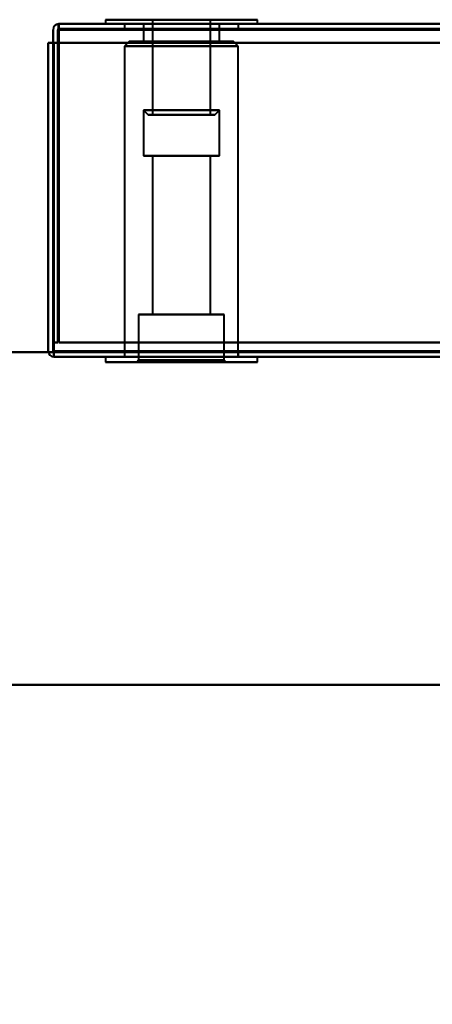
# Model space of a CAD drawing. Header units: millimetres. Extents: x -852 to 852, y -1321 to 592.
# Tile 54 of 111: x -172 to -129, y -524 to -420. Entities that reach past the tile are written whole.
import ezdxf

# ---------------------------------------------------------------- set-up
doc = ezdxf.new("R2010")
doc.units = ezdxf.units.MM
doc.layers.add('A-GENM', color=13, linetype='Continuous', lineweight=40)
doc.layers.add('G-IMPT', color=8, linetype='Continuous', lineweight=40)

# ---------------------------------------------------------------- blocks, each defined once
blk = doc.blocks.new('Nexa Toit - 1000-768948-Niveau de réf_')
at = {"layer": 'A-GENM'}
for p, q in [((-705, -490), (705, -490)), ((705, -490), (-705, -490))]:
    blk.add_line(p, q, dxfattribs=at)
blk = doc.blocks.new('Maintenance r21 - Maintenance r21-769076-Niveau de réf_')
at = {"layer": 'A-GENM'}
for p, q in [((-690, -455), (690, -455)), ((690, -455), (-690, -455))]:
    blk.add_line(p, q, dxfattribs=at)
blk = doc.blocks.new('NEXA 1500 CALQUES_dwg-769064-Niveau de réf_')
at = {"layer": 'G-IMPT'}
for p, q in [((688.9, -388.05), (-167.9, -388.05)), ((-167.9, -388.65), (-167.9, -388.05)), ((-167.9, -388.65), (-167.9, -388.05)), ((-167.9, -388.05), (-167.9, -388.65)), ((-167.9, -388.05), (-167.9, -388.65)), ((-163, -387.6), (-163, -388.05)), ((-163, -387.6), (-163, -388.05)), ((-147, -387.6), (-163, -387.6)), ((-147, -387.6), (-163, -387.6)), ((-163, -387.6), (-155, -387.6)), ((-155, -388.05), (-163, -388.05)), ((-155, -388.05), (-163, -388.05)), ((-163, -388.05), (-147, -388.05)), ((-163, -388.05), (-147, -388.05)), ((-163, -388.05), (-147, -388.05)), ((-163, -388.05), (-147, -388.05)), ((-161, -388.05), (-161, -388.55)), ((-161, -388.05), (-161, -388.55)), ((-161, -388.05), (-155, -388.05)), ((-161, -388.05), (-155, -388.05)), ((-149, -388.05), (-161, -388.05)), ((-155, -388.05), (-161, -388.05)), ((-149, -388.05), (-161, -388.05)), ((-155, -388.05), (-161, -388.05)), ((-159, -388.05), (-159, -389.9)), ((-159, -388.05), (-159, -389.9)), ((-159, -388.05), (-153.98, -388.05)), ((-159, -388.05), (-153.98, -388.05)), ((-153.98, -388.05), (-159, -388.05)), ((-153.98, -388.05), (-159, -388.05)), ((-158.05, -387.6), (-158.05, -397.6)), ((-158.05, -387.6), (-158.05, -397.6)), ((-154.23, -387.6), (-158.05, -387.6)), ((-158.05, -387.6), (-152.05, -387.6)), ((-157.95, -387.6), (-151.95, -387.6)), ((-156.02, -388.05), (-151, -388.05)), ((-156.02, -388.05), (-151, -388.05)), ((-151, -388.05), (-156.02, -388.05)), ((-151, -388.05), (-156.02, -388.05)), ((-152.05, -387.6), (-155.77, -387.6)), ((-155, -387.6), (-147, -387.6)), ((-155, -387.6), (-147, -387.6)), ((-155, -387.6), (-147, -387.6)), ((-155, -388.05), (-149, -388.05)), ((-155, -388.05), (-149, -388.05)), ((-149, -388.05), (-155, -388.05)), ((-149, -388.05), (-155, -388.05)), ((-147, -388.05), (-155, -388.05)), ((-147, -388.05), (-155, -388.05)), ((-147, -388.05), (-155, -388.05)), ((-147, -388.05), (-155, -388.05)), ((-151.95, -387.6), (-154.23, -387.6)), ((-151.95, -397.6), (-151.95, -387.6)), ((-151.95, -397.6), (-151.95, -387.6)), ((-151, -389.9), (-151, -388.05)), ((-151, -389.9), (-151, -388.05)), ((-149, -388.55), (-149, -388.05)), ((-149, -388.55), (-149, -388.05)), ((-147, -388.05), (-147, -387.6)), ((-147, -388.05), (-147, -387.6)), ((-161, -388.55), (-149, -388.55)), ((-161, -388.55), (-149, -388.55)), ((-161, -388.55), (-149, -388.55)), ((-161, -388.55), (-149, -388.55)), ((-149, -388.55), (-161, -388.55)), ((-149, -388.55), (-161, -388.55)), ((-149, -388.55), (-161, -388.55)), ((-149, -388.55), (-161, -388.55)), ((-160.48, -389.9), (-160.98, -390.4)), ((-160.48, -389.9), (-160.98, -390.4)), ((-155, -389.9), (-160.48, -389.9)), ((-160.48, -389.9), (-155, -389.9)), ((-155, -389.9), (-160.48, -389.9)), ((-160.48, -389.9), (-155, -389.9)), ((-159, -389.9), (-155, -389.9)), ((-159, -389.9), (-155, -389.9)), ((-155, -389.9), (-159, -389.9)), ((-155, -389.9), (-159, -389.9)), ((-151, -389.9), (-156.02, -389.9)), ((-151, -389.9), (-156.02, -389.9)), ((-149.53, -389.9), (-155, -389.9)), ((-155, -389.9), (-151, -389.9)), ((-149.53, -389.9), (-155, -389.9)), ((-155, -389.9), (-151, -389.9)), ((-153.98, -389.9), (-155, -389.9)), ((-153.98, -389.9), (-155, -389.9)), ((-155, -389.9), (-149.53, -389.9)), ((-155, -389.9), (-149.53, -389.9)), ((-149.03, -390.4), (-149.53, -389.9)), ((-149.03, -390.4), (-149.53, -389.9)), ((-160.98, -390.4), (-160.98, -423.05)), ((-155, -390.4), (-160.98, -390.4)), ((-160.98, -390.4), (-155, -390.4)), ((-160.98, -390.4), (-160.98, -423.05)), ((-155, -390.4), (-160.98, -390.4)), ((-160.98, -390.4), (-155, -390.4)), ((-149.03, -390.4), (-155, -390.4)), ((-149.03, -390.4), (-155, -390.4)), ((-155, -390.4), (-149.03, -390.4)), ((-155, -390.4), (-149.03, -390.4)), ((-149.03, -423.05), (-149.03, -390.4)), ((-149.03, -423.05), (-149.03, -390.4)), ((-159, -397.1), (-159, -401.9)), ((-159, -397.1), (-159, -401.9)), ((-159, -397.1), (-158.5, -397.6)), ((-159, -397.1), (-158.5, -397.6)), ((-156.02, -397.1), (-159, -397.1)), ((-153.98, -397.1), (-159, -397.1)), ((-156.02, -397.1), (-159, -397.1)), ((-153.98, -397.1), (-159, -397.1)), ((-159, -397.1), (-153.98, -397.1)), ((-159, -397.1), (-156.02, -397.1)), ((-159, -397.1), (-153.98, -397.1)), ((-159, -397.1), (-156.02, -397.1)), ((-151, -397.1), (-156.02, -397.1)), ((-151, -397.1), (-156.02, -397.1)), ((-156.02, -397.1), (-151, -397.1)), ((-156.02, -397.1), (-151, -397.1)), ((-151.5, -397.6), (-151, -397.1)), ((-151.5, -397.6), (-151, -397.1)), ((-151, -401.9), (-151, -397.1)), ((-151, -401.9), (-151, -397.1)), ((-154.11, -397.6), (-158.5, -397.6)), ((-154.11, -397.6), (-158.5, -397.6)), ((-158.5, -397.6), (-154.11, -397.6)), ((-158.5, -397.6), (-154.11, -397.6)), ((-152.05, -397.6), (-158.05, -397.6)), ((-152.05, -397.6), (-158.05, -397.6)), ((-158.05, -397.6), (-154.23, -397.6)), ((-158.05, -397.6), (-154.23, -397.6)), ((-151.95, -397.6), (-157.95, -397.6)), ((-151.95, -397.6), (-157.95, -397.6)), ((-151.5, -397.6), (-155.89, -397.6)), ((-151.5, -397.6), (-155.89, -397.6)), ((-155.89, -397.6), (-151.5, -397.6)), ((-155.89, -397.6), (-151.5, -397.6)), ((-155.77, -397.6), (-152.05, -397.6)), ((-155.77, -397.6), (-152.05, -397.6)), ((-154.23, -397.6), (-151.95, -397.6)), ((-154.23, -397.6), (-151.95, -397.6)), ((-159, -401.9), (-153.98, -401.9)), ((-159, -401.9), (-153.98, -401.9)), ((-155, -401.9), (-159, -401.9)), ((-155, -401.9), (-159, -401.9)), ((-158.05, -401.9), (-158.05, -418.6)), ((-158.05, -401.9), (-158.05, -418.6)), ((-158.05, -401.9), (-155, -401.9)), ((-158.05, -401.9), (-155, -401.9)), ((-154.23, -401.9), (-158.05, -401.9)), ((-154.23, -401.9), (-158.05, -401.9)), ((-156.02, -401.9), (-155, -401.9)), ((-156.02, -401.9), (-155, -401.9)), ((-155, -401.9), (-155.77, -401.9)), ((-155, -401.9), (-155.77, -401.9)), ((-155, -401.9), (-151, -401.9)), ((-155, -401.9), (-151, -401.9)), ((-151, -401.9), (-155, -401.9)), ((-155, -401.9), (-151.95, -401.9)), ((-151, -401.9), (-155, -401.9)), ((-155, -401.9), (-151.95, -401.9)), ((-151.95, -401.9), (-155, -401.9)), ((-151.95, -401.9), (-155, -401.9)), ((-151.95, -418.6), (-151.95, -401.9)), ((-151.95, -418.6), (-151.95, -401.9)), ((-159.5, -418.6), (-159.5, -423.4)), ((-159.5, -418.6), (-159.5, -423.4)), ((-159.5, -418.6), (-150.5, -418.6)), ((-159.5, -418.6), (-150.5, -418.6)), ((-159.5, -418.6), (-150.5, -418.6)), ((-159.5, -418.6), (-150.5, -418.6)), ((-155, -418.6), (-159.5, -418.6)), ((-155, -418.6), (-159.5, -418.6)), ((-158.05, -418.6), (-155, -418.6)), ((-158.05, -418.6), (-155, -418.6)), ((-155, -418.6), (-158.05, -418.6)), ((-155, -418.6), (-158.05, -418.6)), ((-155.77, -418.6), (-151.95, -418.6)), ((-155.77, -418.6), (-151.95, -418.6)), ((-155, -418.6), (-154.23, -418.6)), ((-155, -418.6), (-154.23, -418.6)), ((-151.95, -418.6), (-155, -418.6)), ((-151.95, -418.6), (-155, -418.6)), ((-150.5, -418.6), (-155, -418.6)), ((-150.5, -418.6), (-155, -418.6)), ((-150.5, -418.6), (-155, -418.6)), ((-150.5, -418.6), (-155, -418.6)), ((-150.5, -423.4), (-150.5, -418.6)), ((-150.5, -423.4), (-150.5, -418.6)), ((-168.4, -422.45), (-168.4, -423.05)), ((-168.4, -422.45), (-168.4, -423.05)), ((-168.4, -423.05), (-168.4, -422.45)), ((-168.4, -423.05), (-168.4, -422.45)), ((-168.4, -423.05), (689.4, -423.05)), ((-163, -423.05), (-163, -423.6)), ((-163, -423.05), (-163, -423.6)), ((-163, -423.05), (-155, -423.05)), ((-163, -423.05), (-155, -423.05)), ((-147, -423.05), (-163, -423.05)), ((-147, -423.05), (-163, -423.05)), ((-147, -423.05), (-163, -423.05)), ((-147, -423.05), (-163, -423.05)), ((-161, -422.55), (-161, -423.05)), ((-161, -422.55), (-161, -423.05)), ((-149, -422.55), (-161, -422.55)), ((-149, -422.55), (-161, -422.55)), ((-149, -422.55), (-161, -422.55)), ((-149, -422.55), (-161, -422.55)), ((-161, -422.55), (-149, -422.55)), ((-161, -422.55), (-149, -422.55)), ((-161, -422.55), (-149, -422.55)), ((-161, -422.55), (-149, -422.55)), ((-161, -423.05), (-149, -423.05)), ((-161, -423.05), (-149, -423.05)), ((-161, -423.05), (-149, -423.05)), ((-161, -423.05), (-149, -423.05)), ((-155, -423.05), (-160.98, -423.05)), ((-155, -423.05), (-160.98, -423.05)), ((-159.5, -423.4), (-159.7, -423.6)), ((-159.5, -423.4), (-159.7, -423.6)), ((-159.5, -423.4), (-155, -423.4)), ((-159.5, -423.4), (-155, -423.4)), ((-155, -423.4), (-159.5, -423.4)), ((-155, -423.4), (-159.5, -423.4)), ((-149.03, -423.05), (-155, -423.05)), ((-149.03, -423.05), (-155, -423.05)), ((-155, -423.05), (-147, -423.05)), ((-155, -423.05), (-147, -423.05)), ((-155, -423.05), (-147, -423.05)), ((-155, -423.05), (-147, -423.05)), ((-155, -423.4), (-150.5, -423.4)), ((-155, -423.4), (-150.5, -423.4)), ((-150.5, -423.4), (-155, -423.4)), ((-150.5, -423.4), (-155, -423.4)), ((-150.3, -423.6), (-150.5, -423.4)), ((-150.3, -423.6), (-150.5, -423.4)), ((-149, -423.05), (-149, -422.55)), ((-149, -423.05), (-149, -422.55)), ((-147, -423.6), (-147, -423.05)), ((-147, -423.6), (-147, -423.05)), ((-163, -423.6), (-147, -423.6)), ((-163, -423.6), (-147, -423.6)), ((-163, -423.6), (-147, -423.6)), ((-163, -423.6), (-147, -423.6)), ((-155, -423.6), (-163, -423.6)), ((-155, -423.6), (-163, -423.6)), ((-159.7, -423.6), (-155, -423.6)), ((-159.7, -423.6), (-155, -423.6)), ((-155, -423.6), (-159.7, -423.6)), ((-155, -423.6), (-159.7, -423.6)), ((-155, -423.6), (-150.3, -423.6)), ((-155, -423.6), (-150.3, -423.6)), ((-150.3, -423.6), (-155, -423.6)), ((-150.3, -423.6), (-155, -423.6)), ((-147, -423.6), (-155, -423.6)), ((-147, -423.6), (-155, -423.6)), ((-147, -423.6), (-155, -423.6)), ((-147, -423.6), (-155, -423.6))]:
    blk.add_line(p, q, dxfattribs=at)
at = {"layer": 'G-IMPT', "flags": 128}
for points in [[(-167.9, -388.05), (-167.91, -388.19), (-167.93, -388.33), (-167.94, -388.46), (-167.95, -388.6)], [(-167.95, -388.6), (-167.94, -388.46), (-167.93, -388.33), (-167.91, -388.19), (-167.9, -388.05)], [(688.9, -388.05), (474.7, -388.05), (260.5, -388.05), (46.3, -388.05), (-167.9, -388.05)], [(-167.9, -388.05), (46.3, -388.05), (260.5, -388.05), (474.7, -388.05), (688.9, -388.05)], [(-167.9, -388.6), (-167.9, -388.46), (-167.9, -388.33), (-167.9, -388.19), (-167.9, -388.05)], [(-167.9, -388.05), (-167.9, -388.19), (-167.9, -388.33), (-167.9, -388.46), (-167.9, -388.6)], [(688.9, -388.05), (474.7, -388.05), (260.5, -388.05), (46.3, -388.05), (-167.9, -388.05)], [(-167.9, -388.05), (46.3, -388.05), (260.5, -388.05), (474.7, -388.05), (688.9, -388.05)], [(-168.5, -390.05), (-168.5, -389.7), (-168.5, -389.35), (-168.5, -389), (-168.5, -388.65)], [(-168.5, -388.65), (-168.5, -389), (-168.5, -389.35), (-168.5, -389.7), (-168.5, -390.05)], [(-168.5, -390.05), (-168.5, -389.7), (-168.5, -389.35), (-168.5, -389), (-168.5, -388.65)], [(-168.5, -388.65), (-168.5, -389), (-168.5, -389.35), (-168.5, -389.7), (-168.5, -390.05)], [(-167.95, -388.6), (-167.96, -396.84), (-167.98, -405.08), (-167.99, -413.31), (-168, -421.55)], [(-168, -421.55), (-167.99, -413.31), (-167.98, -405.08), (-167.96, -396.84), (-167.95, -388.6)], [(-168, -388.65), (-168, -396.88), (-168, -405.1), (-168, -413.33), (-168, -421.55)], [(-168, -421.55), (-168, -413.33), (-168, -405.1), (-168, -396.88), (-168, -388.65)], [(-167.9, -388.55), (46.3, -388.55), (260.5, -388.55), (474.7, -388.55), (688.9, -388.55)], [(688.9, -388.55), (474.7, -388.55), (260.5, -388.55), (46.3, -388.55), (-167.9, -388.55)], [(-167.9, -421.55), (-167.9, -413.31), (-167.9, -405.08), (-167.9, -396.84), (-167.9, -388.6)], [(-167.9, -388.6), (-167.9, -396.84), (-167.9, -405.08), (-167.9, -413.31), (-167.9, -421.55)], [(-167.9, -388.65), (46.3, -388.65), (260.5, -388.65), (474.7, -388.65), (688.9, -388.65)], [(-167.9, -421.55), (-167.9, -413.33), (-167.9, -405.1), (-167.9, -396.88), (-167.9, -388.65)], [(-167.9, -388.65), (46.3, -388.65), (260.5, -388.65), (474.7, -388.65), (688.9, -388.65)], [(688.9, -388.65), (474.7, -388.65), (260.5, -388.65), (46.3, -388.65), (-167.9, -388.65)], [(688.9, -388.65), (474.7, -388.65), (260.5, -388.65), (46.3, -388.65), (-167.9, -388.65)], [(-167.9, -388.65), (-167.9, -396.88), (-167.9, -405.1), (-167.9, -413.33), (-167.9, -421.55)], [(-167.9, -388.65), (-167.9, -389), (-167.9, -389.35), (-167.9, -389.7), (-167.9, -390.05)], [(-167.9, -390.05), (-167.9, -389.7), (-167.9, -389.35), (-167.9, -389), (-167.9, -388.65)], [(-167.9, -388.65), (46.3, -388.65), (260.5, -388.65), (474.7, -388.65), (688.9, -388.65)], [(688.9, -388.65), (474.7, -388.65), (260.5, -388.65), (46.3, -388.65), (-167.9, -388.65)], [(-167.9, -388.65), (-167.9, -389), (-167.9, -389.35), (-167.9, -389.7), (-167.9, -390.05)], [(-167.9, -390.05), (-167.9, -389.7), (-167.9, -389.35), (-167.9, -389), (-167.9, -388.65)], [(-168.5, -390.05), (-168.63, -390.05), (-168.75, -390.05), (-168.88, -390.05), (-169, -390.05)], [(-169, -390.05), (-168.88, -390.05), (-168.75, -390.05), (-168.63, -390.05), (-168.5, -390.05)], [(-169, -422.45), (-169, -414.35), (-169, -406.25), (-169, -398.15), (-169, -390.05)], [(-169, -390.05), (-168.88, -390.05), (-168.75, -390.05), (-168.63, -390.05), (-168.5, -390.05)], [(-169, -390.05), (-169, -398.15), (-169, -406.25), (-169, -414.35), (-169, -422.45)], [(-169, -422.45), (-169, -414.35), (-169, -406.25), (-169, -398.15), (-169, -390.05)], [(-168.5, -390.05), (-168.63, -390.05), (-168.75, -390.05), (-168.88, -390.05), (-169, -390.05)], [(-169, -390.05), (-169, -398.15), (-169, -406.25), (-169, -414.35), (-169, -422.45)], [(-168.5, -421.55), (-168.5, -413.68), (-168.5, -405.8), (-168.5, -397.93), (-168.5, -390.05)], [(-168.5, -390.05), (-168.5, -397.93), (-168.5, -405.8), (-168.5, -413.68), (-168.5, -421.55)], [(-168.5, -421.55), (-168.5, -413.68), (-168.5, -405.8), (-168.5, -397.93), (-168.5, -390.05)], [(-168.5, -390.05), (-168.5, -398.15), (-168.5, -406.25), (-168.5, -414.35), (-168.5, -422.45)], [(-168.5, -422.45), (-168.5, -414.35), (-168.5, -406.25), (-168.5, -398.15), (-168.5, -390.05)], [(-168.5, -390.05), (-168.5, -397.93), (-168.5, -405.8), (-168.5, -413.68), (-168.5, -421.55)], [(-168.5, -390.05), (-168.49, -398.16), (-168.48, -406.28), (-168.46, -414.39), (-168.45, -422.5)], [(-168.45, -422.5), (-168.46, -414.39), (-168.48, -406.28), (-168.49, -398.16), (-168.5, -390.05)], [(-168.4, -422.5), (-168.4, -414.39), (-168.4, -406.28), (-168.4, -398.16), (-168.4, -390.05)], [(-168.4, -390.05), (-168.4, -398.15), (-168.4, -406.25), (-168.4, -414.35), (-168.4, -422.45)], [(-168.4, -422.45), (-168.4, -414.35), (-168.4, -406.25), (-168.4, -398.15), (-168.4, -390.05)], [(-168.4, -390.05), (-168.4, -398.16), (-168.4, -406.28), (-168.4, -414.39), (-168.4, -422.5)], [(-167.9, -390.05), (-168.03, -390.05), (-168.15, -390.05), (-168.28, -390.05), (-168.4, -390.05)], [(-168.4, -390.05), (-168.4, -398.15), (-168.4, -406.25), (-168.4, -414.35), (-168.4, -422.45)], [(-168.4, -390.05), (-168.28, -390.05), (-168.15, -390.05), (-168.03, -390.05), (-167.9, -390.05)], [(689.4, -390.05), (474.95, -390.05), (260.5, -390.05), (46.05, -390.05), (-168.4, -390.05)], [(-168.4, -422.45), (-168.4, -414.35), (-168.4, -406.25), (-168.4, -398.15), (-168.4, -390.05)], [(-168.4, -390.05), (46.05, -390.05), (260.5, -390.05), (474.95, -390.05), (689.4, -390.05)], [(-168.4, -390.05), (-168.4, -398.15), (-168.4, -406.25), (-168.4, -414.35), (-168.4, -422.45)], [(689.4, -390.05), (474.95, -390.05), (260.5, -390.05), (46.05, -390.05), (-168.4, -390.05)], [(-167.9, -390.05), (-168.03, -390.05), (-168.15, -390.05), (-168.28, -390.05), (-168.4, -390.05)], [(-168.4, -390.05), (46.05, -390.05), (260.5, -390.05), (474.95, -390.05), (689.4, -390.05)], [(-168.4, -422.45), (-168.4, -414.35), (-168.4, -406.25), (-168.4, -398.15), (-168.4, -390.05)], [(-168.4, -390.05), (-168.28, -390.05), (-168.15, -390.05), (-168.03, -390.05), (-167.9, -390.05)], [(-167.9, -390.05), (-167.9, -397.93), (-167.9, -405.8), (-167.9, -413.68), (-167.9, -421.55)], [(688.9, -390.05), (474.7, -390.05), (260.5, -390.05), (46.3, -390.05), (-167.9, -390.05)], [(-167.9, -390.05), (46.3, -390.05), (260.5, -390.05), (474.7, -390.05), (688.9, -390.05)], [(-167.9, -421.55), (-167.9, -413.68), (-167.9, -405.8), (-167.9, -397.93), (-167.9, -390.05)], [(-167.9, -421.55), (-167.9, -413.68), (-167.9, -405.8), (-167.9, -397.93), (-167.9, -390.05)], [(-167.9, -390.05), (46.3, -390.05), (260.5, -390.05), (474.7, -390.05), (688.9, -390.05)], [(688.9, -390.05), (474.7, -390.05), (260.5, -390.05), (46.3, -390.05), (-167.9, -390.05)], [(-167.9, -390.05), (-167.9, -397.93), (-167.9, -405.8), (-167.9, -413.68), (-167.9, -421.55)], [(-168, -421.55), (-168.13, -421.55), (-168.25, -421.55), (-168.38, -421.55), (-168.5, -421.55)], [(-168.5, -421.55), (-168.38, -421.55), (-168.25, -421.55), (-168.13, -421.55), (-168, -421.55)], [(-168, -421.55), (-168.13, -421.55), (-168.25, -421.55), (-168.38, -421.55), (-168.5, -421.55)], [(-168.5, -421.55), (-168.38, -421.55), (-168.25, -421.55), (-168.13, -421.55), (-168, -421.55)], [(688.9, -421.55), (474.7, -421.55), (260.5, -421.55), (46.3, -421.55), (-167.9, -421.55)], [(-167.9, -421.55), (46.3, -421.55), (260.5, -421.55), (474.7, -421.55), (688.9, -421.55)], [(688.9, -421.55), (474.7, -421.55), (260.5, -421.55), (46.3, -421.55), (-167.9, -421.55)], [(-167.9, -421.55), (46.3, -421.55), (260.5, -421.55), (474.7, -421.55), (688.9, -421.55)], [(-167.9, -421.55), (46.3, -421.55), (260.5, -421.55), (474.7, -421.55), (688.9, -421.55)], [(688.9, -421.55), (474.7, -421.55), (260.5, -421.55), (46.3, -421.55), (-167.9, -421.55)], [(688.9, -421.55), (474.7, -421.55), (260.5, -421.55), (46.3, -421.55), (-167.9, -421.55)], [(-167.9, -421.55), (46.3, -421.55), (260.5, -421.55), (474.7, -421.55), (688.9, -421.55)], [(-168.45, -422.5), (-168.44, -422.64), (-168.43, -422.78), (-168.41, -422.91), (-168.4, -423.05)], [(-168.4, -423.05), (-168.41, -422.91), (-168.43, -422.78), (-168.44, -422.64), (-168.45, -422.5)], [(-168.4, -422.45), (46.05, -422.45), (260.5, -422.45), (474.95, -422.45), (689.4, -422.45)], [(689.4, -422.45), (474.95, -422.45), (260.5, -422.45), (46.05, -422.45), (-168.4, -422.45)], [(-168.4, -422.45), (46.05, -422.45), (260.5, -422.45), (474.95, -422.45), (689.4, -422.45)], [(689.4, -422.45), (474.95, -422.45), (260.5, -422.45), (46.05, -422.45), (-168.4, -422.45)], [(-168.4, -422.45), (46.05, -422.45), (260.5, -422.45), (474.95, -422.45), (689.4, -422.45)], [(689.4, -422.45), (474.95, -422.45), (260.5, -422.45), (46.05, -422.45), (-168.4, -422.45)], [(-168.4, -423.05), (-168.4, -422.91), (-168.4, -422.78), (-168.4, -422.64), (-168.4, -422.5)], [(-168.4, -422.5), (-168.4, -422.64), (-168.4, -422.78), (-168.4, -422.91), (-168.4, -423.05)], [(-168.4, -422.55), (46.05, -422.55), (260.5, -422.55), (474.95, -422.55), (689.4, -422.55)], [(689.4, -422.55), (474.95, -422.55), (260.5, -422.55), (46.05, -422.55), (-168.4, -422.55)], [(689.4, -423.05), (474.95, -423.05), (260.5, -423.05), (46.05, -423.05), (-168.4, -423.05)], [(-168.4, -423.05), (46.05, -423.05), (260.5, -423.05), (474.95, -423.05), (689.4, -423.05)], [(689.4, -423.05), (474.95, -423.05), (260.5, -423.05), (46.05, -423.05), (-168.4, -423.05)], [(-168.4, -423.05), (46.05, -423.05), (260.5, -423.05), (474.95, -423.05), (689.4, -423.05)]]:
    blk.add_lwpolyline(points, dxfattribs=at)
at = {"layer": 'G-IMPT'}
for centre, start, end in [((-167.9, -388.65), 90, 180), ((-167.9, -388.65), 90, 180), ((-167.9, -388.65), 90, 180), ((-167.9, -388.65), 90, 180), ((-168.4, -422.45), 180, 270), ((-168.4, -422.45), 180, 270), ((-168.4, -422.45), 180, 270), ((-168.4, -422.45), 180, 270)]:
    blk.add_arc(centre, 0.6, start, end, dxfattribs=at)

msp = doc.modelspace()

# ---------------------------------------------------------------- linework, layer by layer
at = {"color": 94, "lineweight": 30}
msp.add_circle((0, -17.5), 609.6, dxfattribs=at)

# ---------------------------------------------------------------- block references
at = {"layer": 'A-GENM'}
for name in ['Nexa Toit - 1000-768948-Niveau de réf_', 'Maintenance r21 - Maintenance r21-769076-Niveau de réf_']:
    msp.add_blockref(name, (0, 0), dxfattribs=at)
at = {"layer": 'G-IMPT'}
msp.add_blockref('NEXA 1500 CALQUES_dwg-769064-Niveau de réf_', (0, -32.45), dxfattribs=at)

doc.saveas('drawing.dxf')
